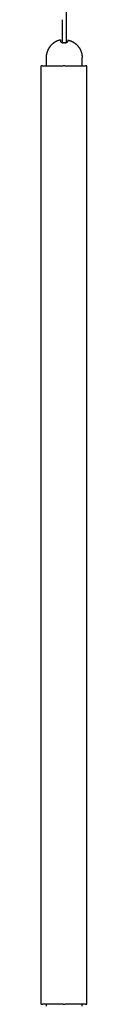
# Model space of a CAD drawing. Header units: millimetres. Extents: x -4000 to -3413, y 397 to 4250.
# Tile 4 of 8: x -3446 to -3416, y 1150 to 1780. Entities that reach past the tile are written whole.
import ezdxf

# ---------------------------------------------------------------- set-up
doc = ezdxf.new("R2010")
doc.units = ezdxf.units.MM
doc.layers.add('Make2D$Visible$Curvas', color=7, linetype='Continuous')

msp = doc.modelspace()

# ---------------------------------------------------------------- linework, layer by layer
at = {"layer": 'Make2D$Visible$Curvas', "color": 7, "lineweight": -3}
for points, degree in [([(-3429.46, 1765.13), (-3429.46, 1868.04), (-3429.46, 1970.95), (-3429.46, 2073.85)], 3), ([(-3432.26, 1779.74), (-3432.26, 1774.87), (-3432.26, 1769.99), (-3432.26, 1765.11)], 3), ([(-3432.26, 1765.11), (-3432.26, 1765.11), (-3432.26, 1765.11), (-3432.26, 1765.11)], 3), ([(-3445.62, 1150.25), (-3445.62, 1750.25)], 1), ([(-3444.65, 1750.25), (-3445.12, 1750.25)], 1), ([(-3442.39, 1755.5), (-3442.39, 1754)], 1), ([(-3442.39, 1751.5), (-3442.39, 1750.25)], 1), ([(-3431.66, 1750.25), (-3431.42, 1750.25)], 1), ([(-3430.56, 1750.25), (-3430.32, 1750.25)], 1), ([(-3419.39, 1754), (-3419.39, 1755.5)], 1), ([(-3419.39, 1750.25), (-3419.39, 1751.5)], 1), ([(-3416.85, 1750.25), (-3417.33, 1750.25)], 1), ([(-3416.35, 1150.25), (-3416.35, 1750.25)], 1), ([(-3445.12, 1150.25), (-3444.65, 1150.25)], 1), ([(-3442.46, 1150.25), (-3442.46, 1149.06)], 1), ([(-3431.42, 1150.25), (-3431.66, 1150.25)], 1), ([(-3430.56, 1150.25), (-3430.32, 1150.25)], 1), ([(-3419.46, 1149.06), (-3419.46, 1150.25)], 1), ([(-3417.33, 1150.25), (-3416.85, 1150.25)], 1)]:
    msp.add_open_spline(points, degree=degree, dxfattribs=at)
for points, weights, knots in [([(-3433.14, 1766.78), (-3434.16, 1766.58), (-3435.12, 1766.19), (-3437.34, 1765.32), (-3439.02, 1763.63), (-3440.7, 1761.95), (-3441.58, 1759.73), (-3442.39, 1757.69), (-3442.39, 1755.5)], [0.931934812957, 0.907122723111, 0.890165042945, 0.853553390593, 0.853553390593, 0.853553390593, 0.890165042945, 0.926776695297, 1], [2.355097, 2.355097, 2.355097, 4.387102, 4.387102, 9.150558, 9.150558, 13.914014, 13.914014, 18.301116, 18.301116, 18.301116]), ([(-3428.64, 1766.78), (-3427.62, 1766.58), (-3426.66, 1766.19), (-3424.44, 1765.32), (-3422.76, 1763.63), (-3421.07, 1761.95), (-3420.2, 1759.73), (-3419.39, 1757.69), (-3419.39, 1755.5)], [0.931934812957, 0.907122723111, 0.890165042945, 0.853553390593, 0.853553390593, 0.853553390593, 0.890165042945, 0.926776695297, 1], [2.355097, 2.355097, 2.355097, 4.387102, 4.387102, 9.150558, 9.150558, 13.914014, 13.914014, 18.301116, 18.301116, 18.301116]), ([(-3430.56, 1750.25), (-3430.7, 1750.25), (-3430.99, 1750.25), (-3431.28, 1750.25), (-3431.42, 1750.25)], [1, 0.866025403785, 1, 0.866025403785, 1], [0, 0, 0, 0.523599, 0.523599, 1.047198, 1.047198, 1.047198]), ([(-3431.42, 1150.25), (-3431.28, 1150.25), (-3430.99, 1150.25), (-3430.7, 1150.25), (-3430.56, 1150.25)], [1, 0.866025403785, 1, 0.866025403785, 1], [0, 0, 0, 0.523599, 0.523599, 1.047198, 1.047198, 1.047198])]:
    msp.add_rational_spline(points, weights, degree=2, knots=knots, dxfattribs=at)
for points, weights in [([(-3433.14, 1766.78), (-3433.14, 1766.78), (-3433.14, 1765.81)], [0.956896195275, 0.956896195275, 1]), ([(-3430.89, 1765.02), (-3431.11, 1765.02), (-3431.34, 1765.02)], [1, 0.999792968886, 1]), ([(-3430.44, 1765.02), (-3430.66, 1765.02), (-3430.89, 1765.02)], [1, 0.999792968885, 1]), ([(-3428.64, 1766.78), (-3428.64, 1766.78), (-3428.64, 1765.81)], [1, 0.978210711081, 1]), ([(-3445.12, 1750.25), (-3445.62, 1750.25), (-3445.62, 1750.25)], [1, 0.707106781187, 1]), ([(-3444.65, 1750.25), (-3435.99, 1750.25), (-3431.66, 1750.25)], [1, 0.866025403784, 1]), ([(-3442.39, 1755.5), (-3442.39, 1755.5), (-3442.39, 1755.5)], [1, 0.999999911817, 0.999999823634]), ([(-3430.32, 1750.25), (-3425.99, 1750.25), (-3417.33, 1750.25)], [1, 0.866025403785, 1]), ([(-3419.39, 1755.5), (-3419.39, 1755.5), (-3419.39, 1755.5)], [1, 0.999999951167, 0.999999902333]), ([(-3416.35, 1750.25), (-3416.35, 1750.25), (-3416.85, 1750.25)], [1, 0.707106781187, 1]), ([(-3445.62, 1150.25), (-3445.62, 1150.25), (-3445.12, 1150.25)], [1, 0.707106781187, 1]), ([(-3431.66, 1150.25), (-3435.99, 1150.25), (-3444.65, 1150.25)], [1, 0.866025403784, 1]), ([(-3417.33, 1150.25), (-3425.99, 1150.25), (-3430.32, 1150.25)], [1, 0.866025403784, 1]), ([(-3416.85, 1150.25), (-3416.35, 1150.25), (-3416.35, 1150.25)], [1, 0.707106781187, 1])]:
    msp.add_rational_spline(points, weights, degree=2, dxfattribs=at)
for points, knots in [([(-3432.26, 1765.11), (-3432.4, 1765.15), (-3432.53, 1765.2), (-3432.72, 1765.29), (-3432.8, 1765.33), (-3432.92, 1765.41), (-3432.97, 1765.46), (-3433.05, 1765.56), (-3433.09, 1765.61), (-3433.13, 1765.71), (-3433.14, 1765.76), (-3433.14, 1765.81)], [0.978808, 0.978808, 0.978808, 0.978808, 1.502279, 1.502279, 1.877849, 1.877849, 2.253419, 2.253419, 2.628989, 2.628989, 3.004559, 3.004559, 3.004559, 3.004559]), ([(-3433.14, 1765.81), (-3433.14, 1765.7), (-3433.1, 1765.6), (-3432.93, 1765.41), (-3432.81, 1765.33), (-3432.56, 1765.21), (-3432.47, 1765.18), (-3432.28, 1765.12), (-3432.17, 1765.09), (-3431.95, 1765.05), (-3431.83, 1765.04), (-3431.59, 1765.02), (-3431.46, 1765.01), (-3431.34, 1765.02)], [0, 0, 0, 0, 0.751676, 0.751676, 1.503353, 1.503353, 1.879191, 1.879191, 2.255029, 2.255029, 2.630868, 2.630868, 3.006706, 3.006706, 3.006706, 3.006706]), ([(-3431.34, 1765.02), (-3431.46, 1765.01), (-3431.59, 1765.02), (-3431.83, 1765.04), (-3431.95, 1765.05), (-3432.13, 1765.08), (-3432.19, 1765.1), (-3432.26, 1765.11)], [-3.0045589, -3.0045589, -3.0045589, -3.0045589, -2.6289891, -2.6289891, -2.2534192, -2.2534192, -2.0257512, -2.0257512, -2.0257512, -2.0257512]), ([(-3430.44, 1765.02), (-3430.31, 1765.01), (-3430.19, 1765.02), (-3429.95, 1765.04), (-3429.83, 1765.05), (-3429.49, 1765.11), (-3429.3, 1765.17), (-3429.05, 1765.29), (-3428.98, 1765.33), (-3428.86, 1765.41), (-3428.81, 1765.46), (-3428.72, 1765.56), (-3428.69, 1765.61), (-3428.65, 1765.71), (-3428.64, 1765.76), (-3428.64, 1765.81)], [0, 0, 0, 0, 0.37557, 0.37557, 0.75114, 0.75114, 1.502279, 1.502279, 1.877849, 1.877849, 2.253419, 2.253419, 2.628989, 2.628989, 3.004559, 3.004559, 3.004559, 3.004559]), ([(-3429.08, 1765.27), (-3429.1, 1765.27), (-3429.12, 1765.26), (-3429.21, 1765.21), (-3429.3, 1765.18), (-3429.5, 1765.12), (-3429.6, 1765.09), (-3429.83, 1765.05), (-3429.94, 1765.04), (-3430.19, 1765.02), (-3430.31, 1765.01), (-3430.44, 1765.02)], [-1.583113, -1.583113, -1.583113, -1.583113, -1.503353, -1.503353, -1.127515, -1.127515, -0.751676, -0.751676, -0.375838, -0.375838, 0, 0, 0, 0]), ([(-3428.64, 1765.81), (-3428.64, 1765.7), (-3428.68, 1765.6), (-3428.84, 1765.42), (-3428.94, 1765.34), (-3429.08, 1765.27)], [0, 0, 0, 0, 0.751676, 0.751676, 1.423593, 1.423593, 1.423593, 1.423593]), ([(-3442.39, 1754), (-3442.39, 1754), (-3442.38, 1753.97), (-3442.37, 1753.84), (-3442.36, 1753.75), (-3442.35, 1753.52), (-3442.34, 1753.38), (-3442.32, 1753.08), (-3442.32, 1752.91), (-3442.32, 1752.67), (-3442.32, 1752.59), (-3442.32, 1752.43), (-3442.33, 1752.35), (-3442.34, 1752.12), (-3442.35, 1751.98), (-3442.36, 1751.75), (-3442.37, 1751.66), (-3442.38, 1751.56), (-3442.38, 1751.54), (-3442.39, 1751.51), (-3442.39, 1751.5), (-3442.39, 1751.5)], [0, 0, 0, 0, 0.493806, 0.493806, 0.987612, 0.987612, 1.481418, 1.481418, 1.975223, 1.975223, 2.222126, 2.222126, 2.469029, 2.469029, 2.962835, 2.962835, 3.456641, 3.456641, 3.703544, 3.703544, 3.950447, 3.950447, 3.950447, 3.950447]), ([(-3419.39, 1751.5), (-3419.39, 1751.5), (-3419.39, 1751.53), (-3419.4, 1751.66), (-3419.41, 1751.75), (-3419.43, 1751.98), (-3419.44, 1752.12), (-3419.45, 1752.42), (-3419.46, 1752.59), (-3419.46, 1752.83), (-3419.46, 1752.92), (-3419.45, 1753.08), (-3419.45, 1753.15), (-3419.44, 1753.38), (-3419.43, 1753.52), (-3419.41, 1753.75), (-3419.4, 1753.84), (-3419.4, 1753.94), (-3419.39, 1753.96), (-3419.39, 1753.99), (-3419.39, 1754), (-3419.39, 1754)], [-3.950447, -3.950447, -3.950447, -3.950447, -3.456641, -3.456641, -2.962835, -2.962835, -2.469029, -2.469029, -1.975223, -1.975223, -1.728321, -1.728321, -1.481418, -1.481418, -0.987612, -0.987612, -0.493806, -0.493806, -0.246903, -0.246903, 0, 0, 0, 0])]:
    msp.add_open_spline(points, degree=3, knots=knots, dxfattribs=at)

doc.saveas('drawing.dxf')
